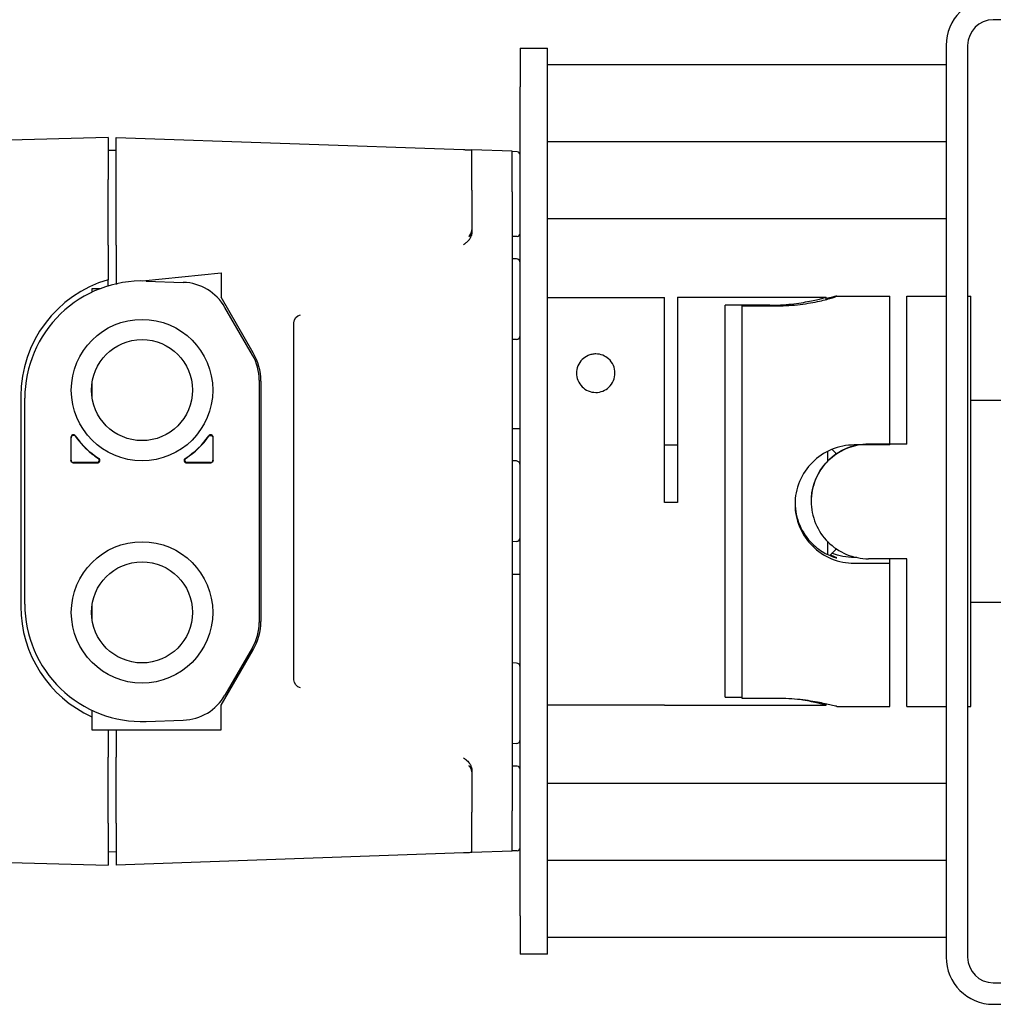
# Model space of a CAD drawing. Extents: x 1 to 669, y 0 to 417.
# Tile 6 of 256: x 60.63 to 65.38, y 244.87 to 249.67. Entities that reach past the tile are written whole.
import ezdxf

# ---------------------------------------------------------------- set-up
doc = ezdxf.new("R2010")
doc.units = 0
doc.header["$LTSCALE"] = 12
doc.header["$MEASUREMENT"] = 0
doc.layers.add('X', color=1, linetype='CONTINUOUS')

msp = doc.modelspace()

# ---------------------------------------------------------------- linework, layer by layer
at = {"layer": 'X'}
for p, q in [((65.92828, 249.66884), (65.37688, 249.66884)), ((63.07228, 249.52944), (63.07228, 249.34194)), ((63.07228, 249.52944), (63.20528, 249.52944)), ((63.20528, 249.34194), (63.20528, 249.52944)), ((65.14728, 249.54384), (65.14728, 245.10304)), ((65.25188, 249.54384), (65.25188, 245.10304)), ((65.14728, 249.44844), (63.20528, 249.44844)), ((63.07228, 245.30494), (63.07228, 249.34194)), ((63.20528, 245.30494), (63.20528, 249.34194)), ((61.06441, 249.09509), (58.64969, 249.03186)), ((61.06441, 249.09509), (61.06441, 248.89044)), ((61.10377, 248.89126), (61.10377, 249.09509)), ((61.10377, 249.09509), (62.79531, 249.03602)), ((65.14728, 249.07344), (63.20528, 249.07344)), ((61.10377, 249.03103), (61.06441, 249.03206)), ((62.83605, 248.83787), (62.83605, 249.0346)), ((63.03291, 249.02773), (62.83605, 249.0346)), ((63.03291, 248.831), (63.03291, 249.02773)), ((63.05708, 249.02535), (63.03291, 249.0262)), ((61.06441, 248.77425), (61.06441, 248.89044)), ((61.10377, 248.77423), (61.10377, 248.89126)), ((62.83605, 248.83787), (62.83605, 248.63131)), ((63.03291, 248.831), (63.03291, 248.2998)), ((61.06441, 248.57759), (61.06441, 248.77425)), ((61.10377, 248.57759), (61.10377, 248.77423)), ((65.14728, 248.69844), (63.20528, 248.69844)), ((63.05708, 248.61365), (63.03291, 248.61281)), ((61.06441, 248.56996), (61.06441, 248.57759)), ((61.06441, 248.56996), (61.06441, 248.40218)), ((61.10377, 248.56995), (61.10377, 248.57759)), ((61.10377, 248.56995), (61.10377, 248.3827)), ((63.05328, 248.50383), (63.03291, 248.50454)), ((61.06441, 248.3718), (61.06441, 248.40218)), ((61.23283, 248.39627), (61.61558, 248.43649)), ((61.61558, 248.43649), (61.61558, 248.31695)), ((61.02554, 248.3585), (60.98566, 248.3585)), ((60.98566, 248.3585), (60.98566, 248.34146)), ((61.10377, 248.3827), (61.10806, 248.38315)), ((61.10377, 248.3827), (61.10377, 248.3822)), ((61.24968, 248.39593), (61.43088, 248.3896)), ((61.77157, 248.04676), (61.61558, 248.31695)), ((63.20528, 248.31645), (63.77541, 248.31645)), ((63.77541, 247.31694), (63.77541, 248.31645)), ((63.83791, 248.31694), (63.83791, 247.31694)), ((63.83791, 248.31694), (64.56241, 248.31694)), ((64.56241, 248.30599), (64.56241, 248.31694)), ((64.61455, 248.32244), (64.87291, 248.32244)), ((64.87291, 248.32234), (64.87291, 248.32244)), ((64.87291, 247.59767), (64.87291, 248.32234)), ((64.95541, 247.60151), (64.95541, 248.32244)), ((64.95541, 248.32244), (65.14728, 248.32244)), ((65.25188, 248.32244), (65.26778, 248.32244)), ((65.26778, 247.32247), (65.26778, 248.32244)), ((61.76792, 248.03532), (61.63376, 248.2677)), ((63.03291, 248.2998), (63.03291, 248.26832)), ((63.03291, 248.26832), (63.03291, 248.22898)), ((64.07041, 246.36876), (64.07041, 248.27812)), ((64.28741, 248.27812), (64.07041, 248.27812)), ((64.15291, 248.27516), (64.32491, 248.27516)), ((64.15291, 246.36339), (64.15291, 248.27516)), ((63.03291, 248.22898), (63.03291, 246.4179)), ((61.96991, 246.4537), (61.96991, 248.19318)), ((63.05328, 248.11155), (63.03291, 248.11084)), ((60.98566, 247.89584), (60.98566, 247.83372)), ((61.80062, 247.91327), (61.80062, 246.7336)), ((61.8085, 247.90897), (61.8085, 246.73791)), ((60.63921, 247.83525), (60.63921, 246.81163)), ((60.65889, 246.82147), (60.65889, 247.82541)), ((65.26778, 247.81544), (65.44079, 247.81544)), ((60.8833, 247.63576), (60.8833, 247.52226)), ((61.57621, 247.52226), (61.57621, 247.63576)), ((63.03291, 247.67777), (63.07228, 247.67777)), ((60.88447, 247.52343), (60.88447, 247.63201)), ((61.57504, 247.63201), (61.57504, 247.52342)), ((63.77541, 247.59903), (63.83791, 247.59903)), ((64.87291, 247.59767), (64.69891, 247.59767)), ((64.95541, 247.60151), (64.76878, 247.60151)), ((64.87291, 247.60337), (64.95541, 247.60337)), ((64.56834, 247.56625), (64.56834, 247.51725)), ((64.60771, 247.55966), (64.59083, 247.57654)), ((64.60771, 247.55966), (64.60771, 247.55098)), ((60.89511, 247.51045), (61.01269, 247.51045)), ((60.98566, 247.51162), (60.89628, 247.51162)), ((61.0087, 247.51162), (60.98566, 247.51162)), ((61.44682, 247.51045), (61.5644, 247.51045)), ((61.56323, 247.51162), (61.45081, 247.51162)), ((63.05328, 247.51958), (63.03291, 247.52029)), ((63.83791, 247.31694), (63.77541, 247.31694)), ((64.48978, 247.32317), (64.48978, 247.32247)), ((65.26778, 246.32444), (65.26778, 247.32247)), ((63.05328, 247.1273), (63.03291, 247.12659)), ((64.56834, 247.12841), (64.56834, 247.0645)), ((64.60771, 247.08722), (64.57977, 247.05928)), ((64.60771, 247.09468), (64.60771, 247.08722)), ((64.71266, 247.04921), (64.69891, 247.04921)), ((64.69891, 247.02173), (64.87291, 247.02173)), ((64.95541, 247.04351), (64.76878, 247.04351)), ((64.87291, 247.02173), (64.87291, 247.04351)), ((64.87291, 246.32444), (64.87291, 247.02173)), ((64.95541, 246.32444), (64.95541, 247.04351)), ((63.03291, 246.96911), (63.07228, 246.96911)), ((65.26778, 246.83144), (65.65, 246.83144)), ((60.98566, 246.81316), (60.98566, 246.75104)), ((61.61558, 246.32993), (61.77157, 246.60012)), ((61.76792, 246.61156), (61.63376, 246.37918)), ((63.05328, 246.53533), (63.03291, 246.53604)), ((63.03291, 246.4179), (63.03291, 246.37856)), ((63.03291, 246.37856), (63.03291, 246.34708)), ((63.03291, 246.34708), (63.03291, 245.81588)), ((64.07041, 246.36876), (64.15291, 246.36876)), ((64.32491, 246.36339), (64.15291, 246.36339)), ((60.98566, 246.30542), (60.98566, 246.21038)), ((61.61558, 246.21038), (61.61558, 246.32993)), ((63.77541, 246.33043), (63.20528, 246.33043)), ((63.77541, 246.32994), (63.77541, 246.33043)), ((63.77541, 246.32994), (64.56241, 246.32994)), ((64.56241, 246.32994), (64.56241, 246.33611)), ((64.61455, 246.32444), (64.87291, 246.32444)), ((64.95541, 246.32444), (65.14728, 246.32444)), ((65.25188, 246.32444), (65.26778, 246.32444)), ((61.24968, 246.25095), (61.43088, 246.25728)), ((60.98566, 246.21038), (61.61558, 246.21038)), ((61.06441, 246.21038), (61.06441, 246.07692)), ((61.10377, 246.21038), (61.10377, 246.07693)), ((63.05328, 246.14305), (63.03291, 246.14234)), ((61.06441, 246.06929), (61.06441, 246.07692)), ((61.06441, 245.87263), (61.06441, 246.06929)), ((61.10377, 246.06929), (61.10377, 246.07693)), ((61.10377, 245.87265), (61.10377, 246.06929)), ((62.83605, 246.01556), (62.83605, 245.80901)), ((63.05708, 246.03323), (63.03291, 246.03407)), ((65.14728, 245.94844), (63.20528, 245.94844)), ((61.06441, 245.75644), (61.06441, 245.87263)), ((61.10377, 245.75562), (61.10377, 245.87265)), ((63.03291, 245.61915), (63.03291, 245.81588)), ((62.83605, 245.61228), (62.83605, 245.80901)), ((61.06441, 245.75644), (61.06441, 245.55179)), ((61.10377, 245.75562), (61.10377, 245.55179)), ((63.05708, 245.62153), (63.03291, 245.62068)), ((58.64969, 245.61502), (61.06441, 245.55179)), ((61.10377, 245.61585), (61.06441, 245.61482)), ((62.79531, 245.61086), (61.10377, 245.55179)), ((63.03291, 245.61915), (62.83605, 245.61228)), ((65.14728, 245.57344), (63.20528, 245.57344)), ((63.07228, 245.30494), (63.07228, 245.11744)), ((63.20528, 245.11744), (63.20528, 245.30494)), ((65.14728, 245.19844), (63.20528, 245.19844)), ((63.20528, 245.11744), (63.07228, 245.11744)), ((65.37688, 244.97804), (65.92828, 244.97804)), ((65.37688, 244.87344), (65.92828, 244.87344))]:
    msp.add_line(p, q, dxfattribs=at)
for centre, radius in [((61.22976, 247.86478), 0.34449), ((61.22976, 247.86478), 0.24606), ((61.22976, 246.7821), 0.34449), ((61.22976, 246.7821), 0.24606)]:
    msp.add_circle(centre, radius, dxfattribs=at)
for centre, radius, start, end in [((65.37688, 249.54384), 0.2296, 90, 180), ((65.37688, 249.54384), 0.125, 90, 180), ((63.05653, 249.00961), 0.01575, 360, 88), ((63.05653, 248.62939), 0.01575, 272, 0), ((63.05259, 248.48416), 0.01969, 0, 88), ((61.22976, 247.83525), 0.59055, 106.2602, 180), ((61.22976, 247.82541), 0.57087, 88, 180), ((61.42236, 248.14565), 0.24409, 30, 88), ((63.05259, 248.13123), 0.01969, 272, 0), ((61.55653, 247.91327), 0.24409, 0, 30), ((61.53291, 247.90897), 0.27559, 360, 30), ((61.22976, 247.86478), 0.3937, 214.38607, 237.63642), ((61.22976, 247.86478), 0.39487, 214.91477, 231.81773), ((61.22976, 247.86478), 0.3937, 302.36358, 325.61393), ((61.22976, 247.86478), 0.39487, 302.92643, 325.08554), ((61.22976, 247.86478), 0.39487, 231.81773, 237.07357), ((60.89628, 247.52342), 0.01181, 179.99639, 270.00361), ((61.56324, 247.52342), 0.01181, 269.99639, 0.00361), ((63.05259, 247.49991), 0.01969, 0, 88), ((63.05259, 247.14697), 0.01969, 272, 360), ((61.22976, 246.82147), 0.57087, 180, 272), ((61.22976, 246.81163), 0.59055, 180, 245.58518), ((61.55653, 246.7336), 0.24409, 330, 0), ((61.53291, 246.73791), 0.27559, 330, 0), ((63.05259, 246.51565), 0.01969, 0, 88), ((61.42236, 246.50123), 0.24409, 272, 330), ((63.05259, 246.16272), 0.01969, 272, 0), ((63.05653, 246.01749), 0.01575, 360, 88), ((63.05653, 245.63727), 0.01575, 272, 0), ((65.37688, 245.10304), 0.2296, 180, 270), ((65.37688, 245.10304), 0.125, 180, 270)]:
    msp.add_arc(centre, radius, start, end, dxfattribs=at)
for centre, major_axis, ratio, start_param, end_param in [((71.4652, 256.99373), (7.843, 0), 0.9999997, -2.6111278, -1.5707963), ((71.4652, 256.99373), (7.9476, 0), 0.9999997, -2.6112096, -1.5707963), ((60.89511, 247.63575), (-0.0035, 0.0113), 0.9982604, -1.2702763, 1.2701808), ((60.89628, 247.632), (-0.00355, 0.01129), 0.9983129, -1.2656933, 1.2655547), ((61.5644, 247.63575), (0.0035, 0.0113), 0.9982604, -1.2701809, 1.2702762), ((61.01268, 247.52226), (-0.01137, 0.0033), 0.9980434, 1.8537985, 4.4294891), ((61.44683, 247.52226), (-0.01137, -0.0033), 0.9980434, -1.2878964, 1.2877941)]:
    msp.add_ellipse(centre, major_axis=major_axis, ratio=ratio, start_param=start_param, end_param=end_param, dxfattribs=at)
at = {"layer": 'X', "extrusion": (2.22628e-16, -3.1727e-29, -1)}
msp.add_ellipse((61.56323, 247.632), major_axis=(0.00355, 0.01129), ratio=0.9983128, start_param=-1.2656959, end_param=1.2655574, dxfattribs=at)
at = {"layer": 'X', "extrusion": (2.22624e-16, -1.00758e-20, -1)}
msp.add_ellipse((64.76878, 247.32317), major_axis=(-0.279, 0), ratio=0.9999995, start_param=0.0646758, end_param=1.3909259, dxfattribs=at)
at = {"layer": 'X', "extrusion": (2.22621e-16, -1.37367e-20, -1)}
msp.add_ellipse((64.76878, 247.32371), major_axis=(0.279, 0), ratio=0.9999995, start_param=-2.1862155, end_param=-1.7610789, dxfattribs=at)
at = {"layer": 'X', "extrusion": (2.22628e-16, 1.47911e-31, -1)}
msp.add_ellipse((60.89511, 247.52226), major_axis=(-0.00835, -0.00835), ratio=0.9996955, start_param=-0.7852459, end_param=0.7852459, dxfattribs=at)
at = {"layer": 'X', "extrusion": (2.22628e-16, 0, -1)}
msp.add_ellipse((61.00869, 247.52343), major_axis=(0.01135, -0.00335), ratio=0.9981103, start_param=-1.2830206, end_param=1.2828687, dxfattribs=at)
at = {"layer": 'X', "extrusion": (2.22628e-16, -1.77124e-29, -1)}
msp.add_ellipse((61.45082, 247.52343), major_axis=(0.01135, 0.00335), ratio=0.9981103, start_param=1.8587239, end_param=4.4246133, dxfattribs=at)
at = {"layer": 'X', "extrusion": (2.22628e-16, -1.2326e-31, -1)}
msp.add_ellipse((61.5644, 247.52226), major_axis=(-0.00835, 0.00835), ratio=0.9996955, start_param=2.3563468, end_param=3.9268385, dxfattribs=at)
at = {"layer": 'X'}
for points, knots in [([(62.79531, 249.03602), (62.79884, 249.0359), (62.80181, 249.0358), (62.80541, 249.03567), (62.80647, 249.03563), (62.80826, 249.03557), (62.80903, 249.03554), (62.81, 249.03551), (62.81087, 249.03548), (62.81522, 249.03533), (62.81843, 249.03522), (62.82149, 249.03511), (62.82182, 249.0351), (62.82237, 249.03508), (62.82254, 249.03507), (62.82644, 249.03494), (62.82936, 249.03483), (62.83183, 249.03475), (62.8321, 249.03474), (62.83483, 249.03464), (62.83605, 249.0346), (62.83605, 249.0346)], [0, 0, 0, 0, 0.125, 0.125, 0.1865579, 0.1865579, 0.2460937, 0.2460937, 0.2777896, 0.2777896, 0.4610847, 0.4610847, 0.484375, 0.484375, 0.5, 0.5, 0.71875, 0.71875, 0.75, 0.75, 1, 1, 1, 1]), ([(62.83605, 248.63869), (62.8362, 248.63185), (62.83406, 248.6261), (62.82761, 248.615), (62.8225, 248.61191), (62.8225, 248.61349), (62.82761, 248.61819), (62.83406, 248.63176), (62.8362, 248.63842), (62.83605, 248.64612)], [0.68816791, 0.68816791, 0.68816791, 0.68816791, 0.79630841, 0.79630841, 0.96831932, 0.96831932, 1.14033022, 1.14033022, 1.24847073, 1.24847073, 1.24847073, 1.24847073]), ([(62.83605, 248.63131), (62.83605, 248.62824), (62.8355, 248.6229), (62.83403, 248.6176), (62.83297, 248.61458), (62.83265, 248.61376), (62.83029, 248.60792), (62.82735, 248.60292), (62.82331, 248.59775), (62.823, 248.59737), (62.81945, 248.59297), (62.81519, 248.58866), (62.80994, 248.58408), (62.80982, 248.58397), (62.80711, 248.58162), (62.80229, 248.57772), (62.79531, 248.57223)], [0, 0, 0, 0, 0.125, 0.21875, 0.21875, 0.25, 0.25, 0.484375, 0.484375, 0.5, 0.5, 0.74609375, 0.74609375, 0.75, 0.75, 0.99999993, 0.99999993, 0.99999993, 0.99999993]), ([(64.28741, 248.27812), (64.32214, 248.27812), (64.35905, 248.28021), (64.42674, 248.28765), (64.45755, 248.29287), (64.50617, 248.30258), (64.52731, 248.30771), (64.55543, 248.31494), (64.56241, 248.31694), (64.56241, 248.31694)], [0, 0, 0, 0, 0.2646403, 0.2646403, 0.5292806, 0.5292806, 0.7938645, 0.7938645, 1.0584485, 1.0584485, 1.0584485, 1.0584485]), ([(64.32491, 248.27516), (64.36155, 248.27516), (64.40049, 248.27759), (64.47187, 248.28627), (64.50434, 248.29238), (64.55559, 248.30386), (64.57788, 248.31001), (64.60754, 248.31904), (64.61491, 248.32181), (64.61491, 248.32234)], [-1.1168398, -1.1168398, -1.1168398, -1.1168398, -0.8375936, -0.8375936, -0.5583474, -0.5583474, -0.2791737, -0.2791737, 0, 0, 0, 0]), ([(64.61491, 248.32234), (64.61491, 248.32286), (64.60754, 248.32121), (64.5846, 248.31581), (64.57425, 248.31339), (64.56241, 248.31077)], [-1.54875792, -1.54875792, -1.54875792, -1.54875792, -1.26958423, -1.26958423, -1.1168398, -1.1168398, -1.1168398, -1.1168398]), ([(63.44013, 248.04101), (63.43367, 248.04101), (63.42716, 248.04033), (63.41455, 248.03768), (63.40844, 248.0357), (63.39127, 248.02823), (63.38139, 248.0211), (63.36512, 248.00483), (63.35802, 247.99417), (63.34865, 247.9712), (63.34638, 247.95887), (63.34638, 247.93627), (63.34842, 247.92416), (63.35764, 247.901), (63.36484, 247.88997), (63.38168, 247.87313), (63.39189, 247.8659), (63.41497, 247.85608), (63.42784, 247.85351), (63.44013, 247.85351)], [-1.65365701, -1.65365701, -1.65365701, -1.65365701, -1.60439275, -1.60439275, -1.55512849, -1.55512849, -1.45659997, -1.45659997, -1.34284411, -1.34284411, -1.22908825, -1.22908825, -1.12150572, -1.12150572, -1.0139232, -1.0139232, -0.92025784, -0.92025784, -0.82659248, -0.82659248, -0.82659248, -0.82659248]), ([(63.44013, 247.85351), (63.45173, 247.85351), (63.46394, 247.8558), (63.48606, 247.86466), (63.49597, 247.87121), (63.51362, 247.8875), (63.52152, 247.89891), (63.53164, 247.92303), (63.53388, 247.93573), (63.53388, 247.95973), (63.53128, 247.97291), (63.52055, 247.99724), (63.51245, 248.00841), (63.49499, 248.02392), (63.48553, 248.03009), (63.46402, 248.03865), (63.45193, 248.04101), (63.44013, 248.04101)], [-0.82659248, -0.82659248, -0.82659248, -0.82659248, -0.73824272, -0.73824272, -0.64989296, -0.64989296, -0.5370178, -0.5370178, -0.42414263, -0.42414263, -0.3019721, -0.3019721, -0.17980158, -0.17980158, -0.08990079, -0.08990079, 0, 0, 0, 0]), ([(64.69891, 247.59767), (64.66252, 247.59767), (64.62385, 247.59032), (64.55296, 247.56076), (64.52072, 247.53855), (64.46981, 247.48749), (64.44768, 247.45517), (64.41822, 247.38416), (64.41091, 247.34547), (64.41091, 247.27271), (64.41822, 247.23408), (64.44768, 247.1633), (64.46981, 247.13114), (64.52072, 247.08039), (64.55296, 247.05834), (64.62385, 247.02901), (64.66252, 247.02173), (64.69891, 247.02173)], [0, 0, 0, 0, 0.2772945, 0.2772945, 0.5545891, 0.5545891, 0.8318136, 0.8318136, 1.1090382, 1.1090382, 1.3862628, 1.3862628, 1.6634874, 1.6634874, 1.9407819, 1.9407819, 2.2180764, 2.2180764, 2.2180764, 2.2180764]), ([(64.76878, 247.60151), (64.73354, 247.60151), (64.69609, 247.59442), (64.62741, 247.56589), (64.59616, 247.54444), (64.54683, 247.4951), (64.52539, 247.46385), (64.49685, 247.39515), (64.48978, 247.3577), (64.48978, 247.32247)], [2.1479156, 2.1479156, 2.1479156, 2.1479156, 2.4164347, 2.4164347, 2.6849538, 2.6849538, 2.9534136, 2.9534136, 3.2218734, 3.2218734, 3.2218734, 3.2218734]), ([(64.60771, 247.5522), (64.62438, 247.56388), (64.64258, 247.57407), (64.6782, 247.58887), (64.69537, 247.59405), (64.71266, 247.59767)], [-2.00807678, -2.00807678, -2.00807678, -2.00807678, -1.85822129, -1.85822129, -1.72954097, -1.72954097, -1.72954097, -1.72954097]), ([(64.41095, 247.31428), (64.41164, 247.27861), (64.41933, 247.2412), (64.44864, 247.17206), (64.4709, 247.14079), (64.50446, 247.10724), (64.51594, 247.09748), (64.53829, 247.08118), (64.54912, 247.07461), (64.57503, 247.06062), (64.59007, 247.05487), (64.61002, 247.04844), (64.61491, 247.04756), (64.61491, 247.04842), (64.61002, 247.05021), (64.59522, 247.05625), (64.58922, 247.0588), (64.58246, 247.06197)], [5.0845495, 5.0845495, 5.0845495, 5.0845495, 5.3549207, 5.3549207, 5.6384282, 5.6384282, 5.762289, 5.762289, 5.8861499, 5.8861499, 6.1127082, 6.1127082, 6.3392665, 6.3392665, 6.5658249, 6.5658249, 6.6753088, 6.6753088, 6.6753088, 6.6753088]), ([(64.48978, 247.32247), (64.48978, 247.28724), (64.49685, 247.24979), (64.52539, 247.18111), (64.54683, 247.14986), (64.59616, 247.10054), (64.62741, 247.07911), (64.69609, 247.05059), (64.73354, 247.04351), (64.76878, 247.04351)], [3.2218734, 3.2218734, 3.2218734, 3.2218734, 3.4903331, 3.4903331, 3.7587929, 3.7587929, 4.027312, 4.027312, 4.2958312, 4.2958312, 4.2958312, 4.2958312]), ([(64.61455, 246.32444), (64.61287, 246.32448), (64.60562, 246.32612), (64.57788, 246.33265), (64.55559, 246.33786), (64.50434, 246.34787), (64.47187, 246.35334), (64.40049, 246.36117), (64.36155, 246.36339), (64.32491, 246.36339)], [-1.080662, -1.080662, -1.080662, -1.080662, -0.8376661, -0.8376661, -0.5584924, -0.5584924, -0.2792462, -0.2792462, 0, 0, 0, 0]), ([(64.56241, 246.32994), (64.56241, 246.32994), (64.55543, 246.33194), (64.52731, 246.33917), (64.50617, 246.3443), (64.46828, 246.35187), (64.45268, 246.35469), (64.4357, 246.35731)], [0.38150217, 0.38150217, 0.38150217, 0.38150217, 0.6460861, 0.6460861, 0.91067002, 0.91067002, 1.05844848, 1.05844848, 1.05844848, 1.05844848]), ([(62.79531, 246.07465), (62.79879, 246.07191), (62.80174, 246.06956), (62.8052, 246.06677), (62.80615, 246.066), (62.80802, 246.06444), (62.80892, 246.06369), (62.81001, 246.06275), (62.81088, 246.06199), (62.81486, 246.05844), (62.81779, 246.05553), (62.82095, 246.05198), (62.82156, 246.05127), (62.82236, 246.0503), (62.82253, 246.0501), (62.82642, 246.04529), (62.82934, 246.04067), (62.83182, 246.03519), (62.83209, 246.03456), (62.83483, 246.0278), (62.83605, 246.02172), (62.83605, 246.01556)], [0.00000017, 0.00000017, 0.00000017, 0.00000017, 0.125, 0.125, 0.17928954, 0.17928954, 0.24609375, 0.24609375, 0.27817935, 0.27817935, 0.44295161, 0.44295161, 0.484375, 0.484375, 0.5, 0.5, 0.71875, 0.71875, 0.75, 0.75, 1, 1, 1, 1]), ([(62.83605, 246.00819), (62.83605, 246.01689), (62.83276, 246.02397), (62.82583, 246.03294), (62.8225, 246.03481), (62.8225, 246.03355), (62.82583, 246.03035), (62.83276, 246.01883), (62.83605, 246.01054), (62.83605, 246.00076)], [0.19913119, 0.19913119, 0.19913119, 0.19913119, 0.33585931, 0.33585931, 0.47363808, 0.47363808, 0.61141685, 0.61141685, 0.74814497, 0.74814497, 0.74814497, 0.74814497]), ([(62.83605, 245.61228), (62.83605, 245.61228), (62.8355, 245.61226), (62.83403, 245.61221), (62.83297, 245.61217), (62.83266, 245.61216), (62.8303, 245.61208), (62.82737, 245.61198), (62.82333, 245.61183), (62.82303, 245.61182), (62.81947, 245.6117), (62.81521, 245.61155), (62.80995, 245.61137), (62.80983, 245.61136), (62.80724, 245.61127), (62.80243, 245.6111), (62.79538, 245.61086)], [0, 0, 0, 0, 0.125, 0.21875, 0.21875, 0.25, 0.25, 0.484375, 0.484375, 0.5, 0.5, 0.74609375, 0.74609375, 0.75, 0.75, 0.99920674, 0.99920674, 0.99920674, 0.99920674])]:
    msp.add_open_spline(points, degree=3, knots=knots, dxfattribs=at)
for points in [[(61.96991, 248.19318), (61.96991, 248.21175), (61.98342, 248.22819), (62.00163, 248.2318)], [(64.69891, 247.04921), (64.66334, 247.04921), (64.62561, 247.05622), (64.59083, 247.07034)], [(62.00163, 246.41508), (61.98342, 246.41869), (61.96991, 246.43513), (61.96991, 246.4537)]]:
    msp.add_open_spline(points, degree=3, dxfattribs=at)

doc.saveas('drawing.dxf')
